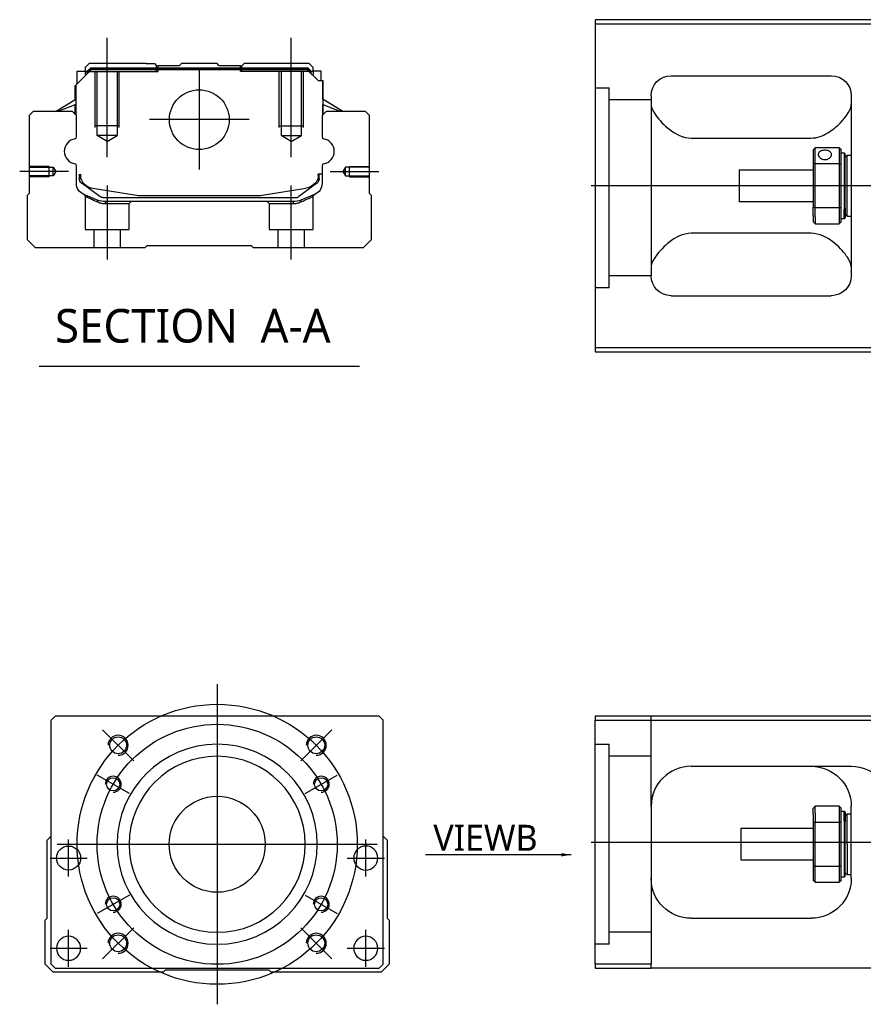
# Model space of a CAD drawing. Header units: millimetres. Extents: x 2891 to 6329, y -1599 to 860.
# Tile 8 of 37: x 3410 to 3621, y -938 to -692. Entities that reach past the tile are written whole.
import ezdxf
from ezdxf.lldxf.tags import DXFTag

# ---------------------------------------------------------------- set-up
doc = ezdxf.new("R2010")
doc.units = ezdxf.units.MM
doc.layers.get('0').update_dxf_attribs({"linetype": 'CONTINUOUS'})
doc.styles.add('CHN', font='Microsoft JhengHei.ttf')
doc.styles.add('DIM-7', font='SIMPLEX.shx', dxfattribs={"width": 0.7, "bigfont": 'chineset.shx'})
tags = doc.linetypes.add('DASHED', pattern=[25.72, 12.86, -12.86]).pattern_tags.tags
tags[6:7] = [DXFTag(74, 4), DXFTag(75, 0), DXFTag(340, '0'), DXFTag(46, 0.0), DXFTag(50, 0.0), DXFTag(44, 0.0), DXFTag(45, 0.0)]
tags[4:5] = [DXFTag(74, 4), DXFTag(75, 0), DXFTag(340, '0'), DXFTag(46, 0.0), DXFTag(50, 0.0), DXFTag(44, 0.0), DXFTag(45, 0.0)]
doc.dimstyles.new('CNS', dxfattribs={"dimtxt": 3.5, "dimasz": 2.5, "dimexe": 1, "dimexo": 1, "dimgap": 1, "dimtad": 1, "dimdsep": 46, "dimtxsty": 'DIM-7', "dimcen": 0.09, "dimclrd": 4, "dimclre": 4, "dimclrt": 1, "dimadec": 0, "dimazin": 0, "dimtfac": 1, "dimtmove": 0, "dimatfit": 3, "dimfxl": 1, "dimtvp": 0.971429, "dimtolj": 1, "dimarcsym": 0})

msp = doc.modelspace()

# ---------------------------------------------------------------- linework, layer by layer
at = {"linetype": 'Continuous'}
for p, q in [((3628.12, -692.3), (3554.12, -692.3)), ((3554.12, -692.3), (3554.12, -774.3)), ((3554.12, -693.3), (3628.12, -693.3)), ((3427.75, -703.29), (3426.75, -704.29)), ((3441.93, -703.29), (3427.75, -703.29)), ((3441.93, -703.29), (3444.03, -703.29)), ((3444.03, -703.29), (3444.58, -703.84)), ((3444.58, -703.84), (3444.93, -703.84)), ((3450.23, -703.84), (3444.93, -703.84)), ((3444.93, -704.34), (3444.93, -703.84)), ((3450.23, -703.84), (3450.78, -703.29)), ((3459.68, -703.29), (3450.78, -703.29)), ((3460.23, -703.84), (3459.68, -703.29)), ((3465.53, -703.84), (3460.23, -703.84)), ((3465.53, -703.84), (3465.89, -703.84)), ((3465.53, -704.34), (3465.53, -703.84)), ((3465.88, -703.84), (3466.43, -703.29)), ((3465.89, -703.84), (3466.44, -703.29)), ((3466.43, -703.29), (3466.44, -703.29)), ((3468.53, -703.29), (3466.44, -703.29)), ((3482.72, -703.29), (3468.53, -703.29)), ((3483.72, -704.29), (3482.72, -703.29)), ((3424.35, -708.74), (3428.25, -704.84)), ((3424.75, -705.14), (3426.75, -705.14)), ((3424.75, -708.34), (3424.75, -705.14)), ((3426.75, -704.29), (3426.75, -705.14)), ((3426.75, -705.14), (3426.75, -706.34)), ((3427.25, -705.29), (3426.75, -705.29)), ((3427.25, -705.2), (3428.12, -704.34)), ((3427.25, -705.84), (3427.25, -705.2)), ((3427.49, -705.3), (3427.25, -705.2)), ((3427.49, -705.3), (3428.21, -704.57)), ((3427.49, -705.6), (3427.49, -705.3)), ((3428.12, -704.34), (3482.35, -704.34)), ((3428.21, -704.57), (3428.12, -704.34)), ((3428.21, -704.57), (3482.26, -704.57)), ((3482.22, -704.84), (3428.25, -704.84)), ((3484.92, -707.54), (3482.22, -704.84)), ((3482.26, -704.57), (3482.35, -704.34)), ((3482.98, -705.3), (3482.26, -704.57)), ((3483.22, -705.2), (3482.35, -704.34)), ((3482.98, -705.3), (3483.22, -705.2)), ((3482.98, -705.6), (3482.98, -705.3)), ((3483.22, -705.84), (3483.22, -705.2)), ((3483.72, -705.29), (3483.22, -705.29)), ((3483.72, -705.14), (3483.72, -704.29)), ((3485.72, -705.14), (3483.72, -705.14)), ((3483.72, -705.14), (3483.72, -706.34)), ((3485.72, -707.54), (3485.72, -705.14)), ((3485.72, -705.14), (3485.72, -705.14)), ((3573.12, -706.3), (3613.12, -706.3)), ((3424.25, -712.25), (3424.25, -708.84)), ((3424.35, -712.18), (3424.35, -708.74)), ((3424.4, -708.69), (3424.4, -714.79)), ((3484.92, -707.54), (3486.07, -707.54)), ((3486.07, -707.54), (3486.07, -714.79)), ((3486.07, -707.54), (3486.12, -707.54)), ((3486.12, -712.18), (3486.12, -707.54)), ((3486.12, -707.54), (3486.22, -707.54)), ((3486.22, -712.25), (3486.22, -707.54)), ((3568.12, -711.3), (3568.12, -756.3)), ((3618.12, -711.3), (3618.12, -756.3)), ((3419.35, -715.29), (3424.4, -712.15)), ((3424.4, -713.49), (3419.9, -715.29)), ((3424.25, -715.99), (3424.25, -713.55)), ((3424.35, -716.09), (3424.35, -713.51)), ((3491.12, -715.29), (3486.07, -712.15)), ((3486.07, -713.49), (3490.57, -715.29)), ((3486.12, -716.09), (3486.12, -713.51)), ((3491.12, -715.29), (3486.22, -712.25)), ((3486.22, -715.99), (3486.22, -713.55)), ((3413.73, -715.29), (3412.73, -716.29)), ((3412.73, -716.29), (3412.73, -735.74)), ((3423.55, -715.29), (3413.73, -715.29)), ((3424.55, -716.29), (3423.55, -715.29)), ((3424.55, -721.6), (3424.55, -716.29)), ((3486.92, -715.29), (3485.92, -716.29)), ((3485.92, -716.29), (3485.92, -721.6)), ((3496.73, -715.29), (3486.92, -715.29)), ((3497.73, -716.29), (3496.73, -715.29)), ((3497.73, -735.74), (3497.73, -716.29)), ((3578.12, -721.9), (3608.12, -721.9)), ((3608.62, -724.8), (3608.62, -728.39)), ((3615.12, -724.3), (3609.12, -724.3)), ((3609.12, -728.26), (3609.12, -724.3)), ((3615.12, -724.3), (3615.12, -728.26)), ((3615.62, -728.39), (3615.62, -724.8)), ((3615.62, -725.55), (3616.32, -725.55)), ((3616.32, -725.55), (3616.62, -725.85)), ((3616.32, -725.55), (3616.32, -739.64)), ((3616.62, -739.42), (3616.62, -725.85)), ((3608.62, -728.39), (3608.62, -739.21)), ((3609.12, -739.35), (3609.12, -728.26)), ((3609.12, -728.26), (3615.12, -728.26)), ((3615.12, -728.26), (3615.12, -739.35)), ((3615.62, -739.21), (3615.62, -728.39)), ((3616.62, -726.65), (3617.12, -726.15)), ((3617.12, -726.15), (3618.12, -726.15)), ((3617.12, -741.45), (3617.12, -726.15)), ((3424.55, -733.22), (3424.55, -728.83)), ((3425.25, -730.94), (3425.25, -732.02)), ((3425.55, -730.94), (3425.55, -731.99)), ((3485.92, -730.94), (3484.92, -730.94)), ((3484.92, -730.94), (3484.92, -731.99)), ((3485.22, -732.02), (3485.22, -730.94)), ((3485.92, -728.83), (3485.92, -733.22)), ((3590.12, -729.8), (3608.62, -729.8)), ((3590.12, -729.8), (3590.12, -737.8)), ((3425.94, -733.29), (3425.87, -733.23)), ((3430.36, -736.5), (3425.94, -733.29)), ((3484.53, -733.29), (3480.11, -736.5)), ((3484.6, -733.23), (3484.53, -733.29)), ((3412.73, -735.74), (3412.24, -736.24)), ((3428.62, -734.42), (3439.53, -736.15)), ((3470.94, -736.15), (3481.85, -734.42)), ((3498.23, -736.24), (3497.73, -735.74)), ((3412.23, -736.24), (3412.23, -747.29)), ((3431.24, -736.79), (3479.23, -736.79)), ((3478.72, -737.79), (3431.75, -737.79)), ((3441.19, -736.29), (3469.28, -736.29)), ((3484.06, -735.99), (3480.63, -737.41)), ((3498.23, -747.29), (3498.23, -736.24)), ((3608.62, -737.8), (3590.12, -737.8)), ((3608.62, -741.23), (3608.62, -739.21)), ((3615.12, -739.35), (3609.12, -739.35)), ((3609.12, -741.58), (3609.12, -739.35)), ((3615.12, -739.35), (3615.12, -741.58)), ((3615.62, -742.8), (3615.62, -739.21)), ((3616.32, -742.05), (3616.32, -739.64)), ((3616.62, -739.42), (3616.62, -741.75)), ((3608.62, -741.23), (3608.62, -742.8)), ((3609.12, -741.58), (3609.12, -743.3)), ((3609.12, -743.3), (3615.12, -743.3)), ((3615.12, -741.58), (3615.12, -743.3)), ((3616.32, -742.05), (3615.62, -742.05)), ((3616.62, -741.75), (3616.32, -742.05)), ((3616.62, -740.95), (3617.12, -741.45)), ((3617.12, -741.45), (3618.12, -741.45)), ((3608.12, -745.71), (3578.12, -745.71)), ((3412.23, -747.29), (3414.23, -749.29)), ((3496.23, -749.29), (3498.23, -747.29)), ((3414.23, -749.29), (3441.73, -749.29)), ((3441.73, -749.29), (3442.23, -748.79)), ((3442.23, -748.79), (3468.23, -748.79)), ((3468.23, -748.79), (3468.73, -749.29)), ((3468.73, -749.29), (3496.23, -749.29)), ((3573.12, -761.3), (3613.12, -761.3)), ((3554.12, -774.3), (3554.12, -775.3)), ((3628.12, -774.3), (3554.12, -774.3)), ((3554.12, -775.3), (3628.12, -775.3)), ((3419.21, -866.45), (3418.21, -867.45)), ((3418.21, -928.45), (3418.21, -867.45)), ((3487.71, -866.45), (3419.21, -866.45)), ((3500.21, -866.45), (3487.71, -866.45)), ((3501.21, -867.45), (3500.21, -866.45)), ((3501.21, -928.45), (3501.21, -867.45)), ((3554.12, -866.45), (3554.12, -867.45)), ((3628.12, -866.45), (3554.12, -866.45)), ((3554.12, -867.45), (3628.12, -867.45)), ((3554.12, -928.45), (3554.12, -867.45)), ((3578.12, -878.95), (3618.12, -878.95)), ((3568.12, -888.95), (3568.12, -928.45)), ((3608.62, -891.03), (3608.62, -889.45)), ((3608.62, -891.03), (3608.62, -893.04)), ((3615.12, -888.95), (3609.12, -888.95)), ((3609.12, -890.68), (3609.12, -888.95)), ((3609.12, -890.68), (3609.12, -892.91)), ((3615.12, -888.95), (3615.12, -890.68)), ((3615.12, -890.68), (3615.12, -892.91)), ((3615.62, -893.04), (3615.62, -889.45)), ((3615.62, -890.2), (3616.32, -890.2)), ((3616.32, -890.2), (3616.62, -890.5)), ((3616.32, -892.62), (3616.32, -890.2)), ((3616.62, -890.5), (3616.62, -892.83)), ((3616.62, -891.3), (3617.12, -890.8)), ((3617.12, -890.8), (3618.12, -890.8)), ((3617.12, -898.45), (3617.12, -890.8)), ((3618.12, -906.95), (3618.12, -888.95)), ((3608.62, -893.04), (3608.62, -903.86)), ((3609.12, -904), (3609.12, -892.91)), ((3609.12, -892.91), (3615.12, -892.91)), ((3615.12, -892.91), (3615.12, -904)), ((3615.62, -903.86), (3615.62, -893.04)), ((3616.32, -892.62), (3616.32, -906.7)), ((3616.62, -906.4), (3616.62, -892.83)), ((3590.62, -894.45), (3608.62, -894.45)), ((3590.62, -898.45), (3590.62, -894.45)), ((3417.21, -897.45), (3418.21, -896.45)), ((3417.21, -916.9), (3417.21, -897.45)), ((3501.21, -896.45), (3502.21, -897.45)), ((3502.21, -897.45), (3502.21, -916.9)), ((3590.62, -902.45), (3590.62, -898.45)), ((3617.12, -898.45), (3617.12, -906.1)), ((3608.62, -902.45), (3590.62, -902.45)), ((3608.62, -903.86), (3608.62, -907.45)), ((3609.12, -907.95), (3609.12, -904)), ((3615.12, -904), (3609.12, -904)), ((3615.12, -904), (3615.12, -907.95)), ((3615.62, -907.45), (3615.62, -903.86)), ((3617.12, -906.1), (3616.62, -905.6)), ((3609.12, -907.95), (3615.12, -907.95)), ((3616.32, -906.7), (3615.62, -906.7)), ((3616.62, -906.4), (3616.32, -906.7)), ((3618.12, -906.1), (3617.12, -906.1)), ((3416.71, -917.4), (3417.21, -916.9)), ((3416.71, -928.45), (3416.71, -917.4)), ((3502.21, -916.9), (3502.71, -917.4)), ((3502.71, -917.4), (3502.71, -928.45)), ((3578.12, -916.95), (3608.12, -916.95)), ((3418.71, -930.45), (3416.71, -928.45)), ((3418.21, -928.45), (3419.21, -929.45)), ((3419.21, -929.45), (3500.21, -929.45)), ((3446.71, -929.95), (3446.21, -930.45)), ((3472.71, -929.95), (3446.71, -929.95)), ((3473.21, -930.45), (3472.71, -929.95)), ((3500.21, -929.45), (3501.21, -928.45)), ((3502.71, -928.45), (3500.71, -930.45)), ((3554.12, -928.45), (3554.12, -929.45)), ((3568.12, -928.45), (3554.12, -928.45)), ((3554.12, -929.45), (3568.12, -929.45)), ((3568.12, -929.45), (3568.12, -928.45)), ((3628.12, -929.45), (3568.12, -929.45)), ((3446.21, -930.45), (3418.71, -930.45)), ((3500.71, -930.45), (3473.21, -930.45))]:
    msp.add_line(p, q, dxfattribs=at)
at = {"ltscale": 0.2}
for p, q in [((3432.23, -726.7), (3432.23, -696.87)), ((3478.23, -726.7), (3478.23, -696.87)), ((3455.23, -704.81), (3455.23, -729.76)), ((3467.71, -717.29), (3442.76, -717.29)), ((3422.52, -730.29), (3410.37, -730.29)), ((3487.95, -730.29), (3500.1, -730.29)), ((3432.29, -752.29), (3432.29, -733.79)), ((3478.18, -752.29), (3478.18, -733.79)), ((3438.85, -877.59), (3431.07, -869.82)), ((3480.57, -877.59), (3488.35, -869.82)), ((3438.85, -919.31), (3431.07, -927.09)), ((3480.57, -919.31), (3488.35, -927.09))]:
    msp.add_line(p, q, dxfattribs=at)
at = {"linetype": 'DASHED'}
for p, q in [((3444.58, -705.29), (3444.58, -703.84)), ((3465.88, -705.29), (3465.88, -703.84)), ((3427.25, -705.29), (3444.93, -705.29)), ((3444.93, -705.29), (3444.93, -704.34)), ((3465.53, -705.29), (3465.53, -704.34)), ((3483.22, -705.29), (3465.53, -705.29)), ((3483.72, -705.29), (3483.72, -705.14)), ((3485.72, -707.29), (3485.72, -707.29)), ((3486.28, -712.29), (3486.28, -712.29)), ((3426.73, -736.46), (3426.73, -744.79)), ((3431.79, -738.29), (3437.73, -738.29)), ((3437.73, -738.29), (3438.23, -737.79)), ((3437.73, -744.79), (3437.73, -738.29)), ((3472.18, -737.79), (3472.68, -738.29)), ((3472.68, -738.29), (3472.68, -744.79)), ((3472.68, -738.29), (3478.68, -738.29)), ((3483.68, -744.79), (3483.68, -736.48)), ((3426.73, -744.79), (3432.23, -744.79)), ((3428.93, -744.79), (3428.93, -749.29)), ((3432.23, -744.79), (3437.73, -744.79)), ((3435.53, -749.29), (3435.53, -744.79)), ((3472.68, -744.79), (3483.68, -744.79)), ((3474.88, -744.79), (3474.88, -749.29)), ((3481.48, -749.29), (3481.48, -744.79)), ((3557.62, -759.32), (3554.12, -759.32)), ((3557.62, -923.45), (3554.12, -923.45))]:
    msp.add_line(p, q, dxfattribs=at)
at = {"linetype": 'DASHED', "ltscale": 0.1}
for p, q in [((3429.23, -719.29), (3429.23, -705.29)), ((3429.73, -721.29), (3429.73, -705.29)), ((3434.73, -705.29), (3434.73, -721.29)), ((3435.23, -719.29), (3435.23, -705.29)), ((3475.23, -719.29), (3475.23, -705.29)), ((3475.73, -705.29), (3475.73, -721.29)), ((3480.73, -721.29), (3480.73, -705.29)), ((3481.23, -719.29), (3481.23, -705.29)), ((3435.23, -718.84), (3429.23, -718.84)), ((3475.23, -718.84), (3481.23, -718.84)), ((3434.73, -721.29), (3429.73, -721.29)), ((3432.23, -722.73), (3429.73, -721.29)), ((3432.23, -722.73), (3434.73, -721.29)), ((3475.73, -721.29), (3480.73, -721.29)), ((3478.23, -722.73), (3475.73, -721.29)), ((3478.23, -722.73), (3480.73, -721.29)), ((3417.73, -728.99), (3412.73, -728.99)), ((3412.73, -729.21), (3418.73, -729.21)), ((3417.73, -731.59), (3417.73, -728.99)), ((3418.73, -729.21), (3419.38, -730.29)), ((3418.73, -731.36), (3418.73, -729.21)), ((3419.38, -730.29), (3418.73, -731.36)), ((3491.74, -729.21), (3491.09, -730.29)), ((3491.09, -730.29), (3491.74, -731.36)), ((3497.73, -729.21), (3491.74, -729.21)), ((3491.74, -731.36), (3491.74, -729.21)), ((3492.73, -731.59), (3492.73, -728.99)), ((3492.73, -728.99), (3497.73, -728.99)), ((3418.73, -731.36), (3412.73, -731.36)), ((3417.73, -731.59), (3412.73, -731.59)), ((3491.74, -731.36), (3497.73, -731.36)), ((3492.73, -731.59), (3497.73, -731.59))]:
    msp.add_line(p, q, dxfattribs=at)
at = {"linetype": 'DASHED', "ltscale": 0.3}
for p, q in [((3554.12, -709.32), (3557.62, -709.32)), ((3557.62, -759.32), (3557.62, -709.32)), ((3568.12, -712.32), (3557.62, -712.32)), ((3568.12, -756.32), (3557.62, -756.32)), ((3568.12, -888.95), (3568.12, -866.45)), ((3554.12, -873.45), (3557.62, -873.45)), ((3557.62, -923.45), (3557.62, -873.45)), ((3568.12, -876.45), (3557.62, -876.45)), ((3568.12, -920.45), (3557.62, -920.45))]:
    msp.add_line(p, q, dxfattribs=at)
for p, q in [((4295.12, -733.85), (3553.12, -733.8)), ((3415.22, -778.92), (3495.27, -778.92)), ((3553.12, -897.95), (4295.12, -897.95))]:
    msp.add_line(p, q)
at = {"ltscale": 0.3}
for p, q in [((3459.71, -858.45), (3459.71, -938.45)), ((3419.71, -898.45), (3499.71, -898.45))]:
    msp.add_line(p, q, dxfattribs=at)
at = {"ltscale": 0.1}
for p, q in [((3437.76, -885.78), (3429.7, -881.13)), ((3481.66, -885.78), (3489.72, -881.13)), ((3422.59, -906.53), (3422.59, -897.23)), ((3496.82, -906.53), (3496.82, -897.23)), ((3417.94, -901.88), (3427.24, -901.88)), ((3492.17, -901.88), (3501.47, -901.88)), ((3437.76, -911.13), (3429.7, -915.78)), ((3481.66, -911.13), (3489.72, -915.78)), ((3422.59, -929.1), (3422.59, -919.8)), ((3496.82, -929.1), (3496.82, -919.8)), ((3417.94, -924.45), (3427.24, -924.45)), ((3492.17, -924.45), (3501.47, -924.45))]:
    msp.add_line(p, q, dxfattribs=at)
at = {"linetype": 'Continuous'}
for centre, radius in [((3455.23, -717.29), 7.47), ((3434.96, -873.7), 2.1), ((3484.46, -873.7), 2.1), ((3433.73, -883.45), 1.65), ((3485.69, -883.45), 1.65), ((3459.71, -898.45), 12), ((3422.59, -901.88), 3), ((3433.73, -913.45), 1.65), ((3485.69, -913.45), 1.65), ((3434.96, -923.2), 2.1), ((3484.46, -923.2), 2.1)]:
    msp.add_circle(centre, radius, dxfattribs=at)
at = {"ltscale": 0.3}
for radius in [35, 30]:
    msp.add_circle((3459.71, -898.45), radius, dxfattribs=at)
at = {"linetype": 'Continuous', "extrusion": (0, 0, -1)}
for centre, radius in [((-3459.71, -898.45), 25), ((-3459.71, -898.45), 22), ((-3496.82, -901.88), 3), ((-3422.59, -924.45), 3), ((-3496.82, -924.45), 3)]:
    msp.add_circle(centre, radius, dxfattribs=at)
at = {"linetype": 'Continuous', "extrusion": (-1e-16, 0, -1)}
for centre, start, end in [((-3573.12, -711.3), 0, 90), ((-3613.12, -711.3), 90, 180), ((-3573.12, -756.3), 270, 0), ((-3613.12, -756.3), 180, 270)]:
    msp.add_arc(centre, 5, start, end, dxfattribs=at)
for centre, radius, start, end in [((3424.68, -725.22), 3.17, 98.9371, 261.0629), ((3485.79, -725.22), 3.17, 278.9371, 81.0629), ((3434.96, -873.7), 2.5, 270, 180), ((3484.46, -873.7), 2.5, 270, 180), ((3433.73, -883.45), 2, 270, 180), ((3485.69, -883.45), 2, 270, 180), ((3433.73, -913.45), 2, 270, 180), ((3485.69, -913.45), 2, 270, 180), ((3434.96, -923.2), 2.5, 270, 180), ((3484.46, -923.2), 2.5, 270, 180)]:
    msp.add_arc(centre, radius, start, end)
at = {"linetype": 'Continuous'}
for centre, radius, start, end in [((3424.05, -721.6), 0.5, 285.1919, 0), ((3486.42, -721.6), 0.5, 180, 254.8081), ((3424.05, -728.83), 0.5, 0, 74.8081), ((3486.42, -728.83), 0.5, 105.1919, 180), ((3481.22, -730.47), 4, 337.6678, 353.1681), ((3481.22, -730.47), 3.77, 349.0413, 352.7469), ((3429.25, -730.47), 4, 202.3316, 260.9414), ((3441.19, -725.79), 10.5, 260.9414, 270), ((3469.28, -725.79), 10.5, 270, 279.0586), ((3479.23, -735.29), 1.5, 270, 306.0274), ((3578.12, -888.95), 10, 90, 180)]:
    msp.add_arc(centre, radius, start, end, dxfattribs=at)
at = {"linetype": 'Continuous', "extrusion": (0, 0, -1)}
for centre, radius, start, end in [((-3429.25, -730.47), 4, 337.6678, 353.1681), ((-3429.25, -730.47), 3.77, 349.0413, 352.7469), ((-3427.55, -733.22), 3, 292.4327, 0), ((-3426.75, -732.02), 1.5, 306.0274, 0), ((-3481.22, -730.47), 4, 202.3316, 260.9414), ((-3482.92, -733.22), 3, 180, 247.5673), ((-3483.72, -732.02), 1.5, 180, 233.9726), ((-3431.75, -732.79), 5, 270, 292.4327), ((-3431.24, -735.29), 1.5, 270, 306.0274), ((-3478.72, -732.79), 5, 247.5673, 270), ((-3608.12, -888.95), 10, 90, 180), ((-3618.12, -888.95), 10, 90, 180), ((-3578.12, -906.95), 10, 270, 0), ((-3608.12, -906.95), 10, 180, 270)]:
    msp.add_arc(centre, radius, start, end, dxfattribs=at)
at = {"linetype": 'Continuous'}
for points, degree in [([(3568.12, -713.51), (3568.12, -714.26), (3568.6, -715.24), (3569.37, -716.3)], 3), ([(3424.4, -714.79), (3424.4, -715.39)], 1), ([(3424.4, -715.39), (3424.4, -716.14)], 1), ([(3486.07, -714.79), (3486.07, -715.39)], 1), ([(3486.07, -715.39), (3486.07, -716.14)], 1), ([(3608.62, -724.8), (3608.79, -724.64), (3608.96, -724.47), (3609.12, -724.3)], 3), ([(3615.12, -724.3), (3615.29, -724.47), (3615.46, -724.64), (3615.62, -724.8)], 3), ([(3609.12, -728.26), (3608.96, -728.3), (3608.79, -728.35), (3608.62, -728.39)], 3), ([(3615.12, -728.26), (3615.29, -728.3), (3615.46, -728.35), (3615.62, -728.39)], 3), ([(3609.12, -739.35), (3608.96, -739.3), (3608.79, -739.26), (3608.62, -739.21)], 3), ([(3615.12, -739.35), (3615.29, -739.3), (3615.46, -739.26), (3615.62, -739.21)], 3), ([(3609.12, -743.3), (3608.96, -743.14), (3608.79, -742.97), (3608.62, -742.8)], 3), ([(3615.62, -742.8), (3615.46, -742.97), (3615.29, -743.14), (3615.12, -743.3)], 3), ([(3569.37, -751.3), (3568.59, -752.37), (3568.12, -753.34), (3568.12, -754.09)], 3), ([(3618.12, -754.09), (3618.12, -753.34), (3617.66, -752.38), (3616.88, -751.3)], 3), ([(3573.12, -880.29), (3573.09, -880.31), (3573.06, -880.33), (3573.03, -880.35)], 3), ([(3609.12, -888.95), (3608.96, -889.12), (3608.79, -889.29), (3608.62, -889.45)], 3), ([(3615.12, -888.95), (3615.29, -889.12), (3615.46, -889.29), (3615.62, -889.45)], 3), ([(3609.12, -892.91), (3608.96, -892.95), (3608.79, -893), (3608.62, -893.04)], 3), ([(3615.62, -893.04), (3615.46, -893), (3615.29, -892.95), (3615.12, -892.91)], 3), ([(3609.12, -904), (3608.96, -903.95), (3608.79, -903.91), (3608.62, -903.86)], 3), ([(3615.62, -903.86), (3615.46, -903.91), (3615.29, -903.95), (3615.12, -904)], 3), ([(3608.62, -907.45), (3608.79, -907.62), (3608.96, -907.79), (3609.12, -907.95)], 3), ([(3615.62, -907.45), (3615.46, -907.62), (3615.29, -907.79), (3615.12, -907.95)], 3)]:
    msp.add_open_spline(points, degree=degree, dxfattribs=at)
for points, knots in [([(3608.12, -721.9), (3609.65, -721.9), (3611.06, -721.34), (3613.46, -719.88), (3614.46, -719.02), (3617.02, -716.4), (3618.12, -714.68), (3618.12, -713.51)], [0, 0, 0, 0, 0.25, 0.25, 0.5, 0.5, 1, 1, 1, 1]), ([(3569.37, -716.3), (3570.19, -717.44), (3571.32, -718.66), (3574.21, -720.87), (3576.06, -721.9), (3578.12, -721.9)], [0, 0, 0, 0, 0.5, 0.5, 1, 1, 1, 1]), ([(3613.17, -726.02), (3613.17, -725.89), (3613.14, -725.77), (3613.02, -725.53), (3612.93, -725.43), (3612.7, -725.24), (3612.56, -725.16), (3612.25, -725.04), (3612.08, -725), (3611.71, -724.95), (3611.53, -724.94), (3611.16, -724.96), (3610.98, -724.99), (3610.65, -725.09), (3610.5, -725.16), (3610.23, -725.32), (3610.12, -725.42), (3609.96, -725.64), (3609.91, -725.76), (3609.88, -725.93), (3609.87, -725.98), (3609.87, -726.02)], [0, 0, 0, 0, 0.106605, 0.106605, 0.21316, 0.21316, 0.320465, 0.320465, 0.42832, 0.42832, 0.535356, 0.535356, 0.641477, 0.641477, 0.748016, 0.748016, 0.855648, 0.855648, 0.963354, 0.963354, 1, 1, 1, 1]), ([(3609.87, -726.02), (3609.87, -726.15), (3609.91, -726.29), (3610.03, -726.55), (3610.12, -726.67), (3610.35, -726.89), (3610.49, -726.99), (3610.8, -727.15), (3610.97, -727.21), (3611.33, -727.28), (3611.52, -727.29), (3611.89, -727.25), (3612.07, -727.21), (3612.4, -727.09), (3612.55, -727), (3612.81, -726.8), (3612.93, -726.68), (3613.09, -726.43), (3613.14, -726.29), (3613.17, -726.11), (3613.17, -726.07), (3613.17, -726.02)], [0, 0, 0, 0, 0.106605, 0.106605, 0.21316, 0.21316, 0.320465, 0.320465, 0.42832, 0.42832, 0.535356, 0.535356, 0.641477, 0.641477, 0.748016, 0.748016, 0.855648, 0.855648, 0.963354, 0.963354, 1, 1, 1, 1]), ([(3578.12, -745.71), (3576.06, -745.71), (3574.21, -746.73), (3571.34, -748.93), (3570.19, -750.17), (3569.37, -751.3)], [0, 0, 0, 0, 0.5, 0.5, 1, 1, 1, 1]), ([(3616.88, -751.3), (3616.06, -750.16), (3614.93, -748.94), (3612.04, -746.73), (3610.19, -745.71), (3608.12, -745.71)], [0, 0, 0, 0, 0.5, 0.5, 1, 1, 1, 1]), ([(3568.69, -885.64), (3568.6, -885.9), (3568.47, -886.34), (3568.36, -886.78), (3568.33, -886.96)], [0, 0, 0, 0, 0.596588, 1, 1, 1, 1])]:
    msp.add_open_spline(points, degree=3, knots=knots, dxfattribs=at)
at = {"linetype": 'DASHED'}
for points, degree in [([(3426.43, -736), (3426.73, -736.46)], 1), ([(3429.86, -737.87), (3429.84, -737.41)], 1), ([(3431.75, -737.79), (3431.79, -738.29)], 1), ([(3478.72, -737.79), (3478.71, -737.95), (3478.69, -738.12), (3478.68, -738.29)], 3), ([(3480.63, -737.41), (3480.6, -737.87)], 1), ([(3483.68, -736.48), (3483.99, -736.02)], 1)]:
    msp.add_open_spline(points, degree=degree, dxfattribs=at)
for points, degree, knots in [([(3426.43, -736), (3426.43, -736), (3427.35, -736.38), (3428.28, -736.76), (3429.84, -737.41)], 2, [0, 0, 0, 0.5, 0.5, 1, 1, 1]), ([(3426.73, -736.46), (3426.73, -736.46), (3426.73, -736.46), (3427.21, -736.67), (3428.52, -737.27), (3429.4, -737.66), (3429.86, -737.87)], 3, [0, 0, 0, 0, 0.000815, 0.486557, 0.726811, 1, 1, 1, 1]), ([(3429.86, -737.87), (3430.17, -737.99), (3430.77, -738.23), (3431.46, -738.27), (3431.79, -738.29)], 3, [0, 0, 0, 0, 0.515943, 1, 1, 1, 1]), ([(3478.68, -738.29), (3479.01, -738.27), (3479.7, -738.23), (3480.29, -737.99), (3480.6, -737.87)], 3, [0, 0, 0, 0, 0.484584, 1, 1, 1, 1]), ([(3480.6, -737.87), (3480.92, -737.73), (3481.53, -737.45), (3482.28, -737.12), (3483.27, -736.67), (3483.68, -736.48), (3483.68, -736.48)], 3, [0, 0, 0, 0, 0.185898, 0.357233, 0.514425, 1, 1, 1, 1])]:
    msp.add_open_spline(points, degree=degree, knots=knots, dxfattribs=at)

# ---------------------------------------------------------------- texts
at = {"style": 'CHN'}
for s, insert, char_height, attachment_point in [('SECTION  A-A ', (3419.19, -768.88), 8.4, 4), ('VIEWB', (3539.74, -900.07), 6.5, 9)]:
    msp.add_mtext(s, dxfattribs=dict(at, insert=insert, char_height=char_height, attachment_point=attachment_point))

# ---------------------------------------------------------------- leaders
at = {"annotation_type": 0, "has_hookline": 1, "hookline_direction": 1}
msp.add_leader([(3548.18, -901.07), (3513.72, -901.07)], dimstyle='CNS', override={"dimtxt": 6.5, "dimtxsty": 'CHN'}, dxfattribs=at)

doc.saveas('drawing.dxf')
